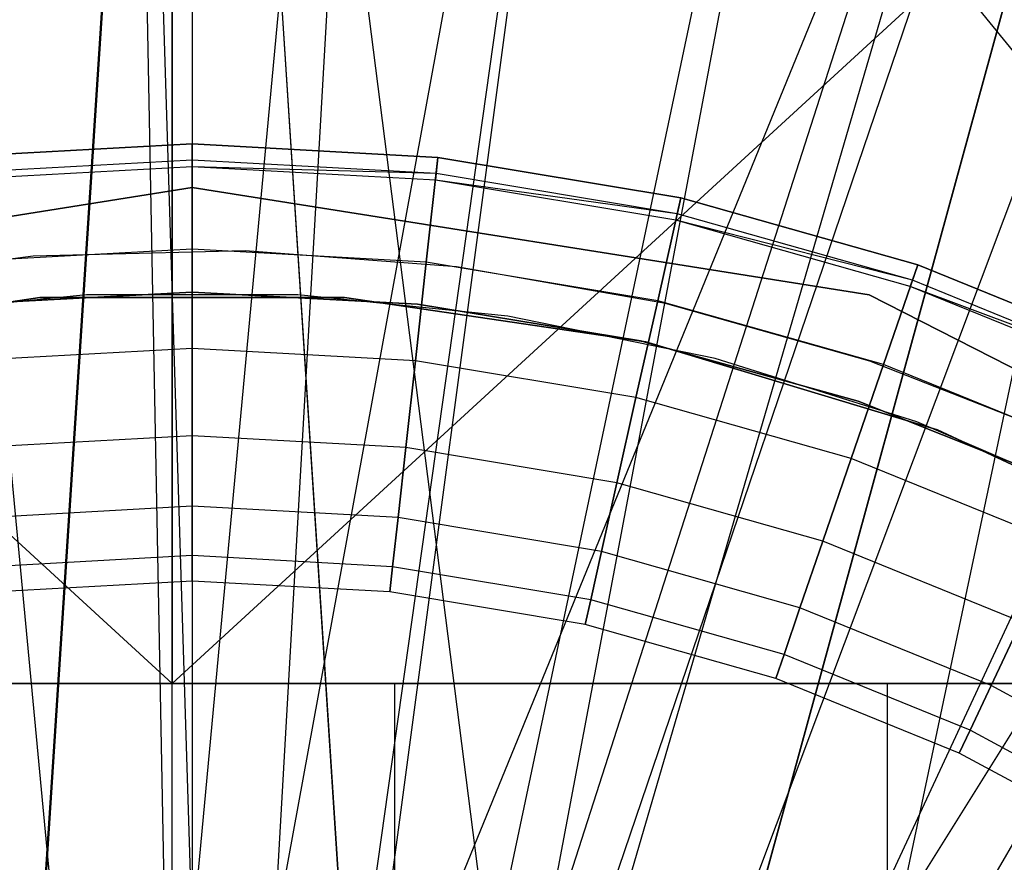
# Model space of a CAD drawing. Extents: x 0.1 to 20.1, y -10 to 10.
# Tile 64 of 127: x 10.059 to 10.295, y 0.363 to 0.565. Entities that reach past the tile are written whole.
import ezdxf

# ---------------------------------------------------------------- set-up
doc = ezdxf.new("R2010")
doc.units = 0
doc.header["$LTSCALE"] = 2.54
doc.layers.get('0').update_dxf_attribs({"linetype": 'CONTINUOUS'})

# ---------------------------------------------------------------- blocks, each defined once
blk = doc.blocks.new('DROPS_COLOR_E_STL')
at = {"color": 0}
for p, q in [((10.06076, 0.29742, 26.49211), (10.1, 0.9, 26.4923)), ((10.06076, 0.29742, 26.49211), (10.1, 0.9, 26.4923)), ((10.1, 0.9, 18.4923), (10.06099, 0.29745, 18.49249)), ((10.1, 0.9, 18.4923), (10.06099, 0.29745, 18.49249)), ((10.1, 0.9, 26.4923), (10.13901, 0.29745, 26.49211)), ((10.1, 0.9, 26.4923), (10.13901, 0.29745, 26.49211)), ((10.1, 0.9, 26.4923), (10.1, 0.3, 26.4923)), ((10.1, 0.9, 26.4923), (10.1, 0.3, 26.4923)), ((10.1, 0.9, 18.4923), (10.1, 0.3, 18.4923)), ((10.17765, 0.28978, 18.49306), (10.1, 0.9, 18.4923)), ((10.17765, 0.28978, 18.49306), (10.1, 0.9, 18.4923)), ((10.13924, 0.29742, 18.49249), (10.1, 0.9, 18.4923)), ((10.13924, 0.29742, 18.49249), (10.1, 0.9, 18.4923)), ((10.1, 0.9, 18.4923), (10.1, 0.3, 18.4923)), ((10.38536, 0.9, 26.48211), (10.13901, 0.29745, 26.49211)), ((10.38536, 0.9, 26.48211), (10.13901, 0.29745, 26.49211)), ((10.17765, 0.28978, 26.49155), (10.38536, 0.9, 26.48211)), ((10.17765, 0.28978, 26.49155), (10.38536, 0.9, 26.48211)), ((10.17765, 0.28978, 18.49306), (10.38536, 0.9, 18.50249)), ((10.17765, 0.28978, 18.49306), (10.38536, 0.9, 18.50249)), ((10.21467, 0.27722, 18.49395), (10.38536, 0.9, 18.50249)), ((10.21467, 0.27722, 18.49395), (10.38536, 0.9, 18.50249)), ((10.21482, 0.27716, 26.49065), (10.38536, 0.9, 26.48211)), ((10.21482, 0.27716, 26.49065), (10.38536, 0.9, 26.48211)), ((10.25, 0.25981, 26.48949), (10.38536, 0.9, 26.48211)), ((10.25, 0.25981, 26.48949), (10.38536, 0.9, 26.48211)), ((10.25, 0.25981, 18.49511), (10.38536, 0.9, 18.50249)), ((10.25, 0.25981, 18.49511), (10.38536, 0.9, 18.50249)), ((10.08325, 0.88484, 14.69615), (10.1, 0.34589, 15.46608)), ((10.08325, 0.88484, 14.69615), (10.1, 0.34589, 15.46608)), ((10.08325, 0.88484, 14.69615), (10.09345, 0.34582, 15.46608)), ((10.08325, 0.88484, 14.69615), (10.09345, 0.34582, 15.46608)), ((10.15022, 0.88357, 14.69615), (10.1, 0.34589, 15.46608)), ((10.15022, 0.88357, 14.69615), (10.1, 0.34589, 15.46608)), ((10.15022, 0.88357, 14.69615), (10.11963, 0.34533, 15.46608)), ((10.15022, 0.88357, 14.69615), (10.11963, 0.34533, 15.46608)), ((10.01638, 0.88104, 14.69615), (10.06732, 0.34434, 15.46608)), ((10.01638, 0.88104, 14.69615), (10.06732, 0.34434, 15.46608)), ((10.2169, 0.87725, 14.69615), (10.11963, 0.34533, 15.46608)), ((10.2169, 0.87725, 14.69615), (10.11963, 0.34533, 15.46608)), ((10.2169, 0.87725, 14.69615), (10.14169, 0.34336, 15.46608)), ((10.2169, 0.87725, 14.69615), (10.14169, 0.34336, 15.46608)), ((10.14569, 0.34286, 15.46608), (10.2169, 0.87725, 14.69615)), ((10.14569, 0.34286, 15.46608), (10.2169, 0.87725, 14.69615)), ((10.17149, 0.33842, 15.46608), (10.28291, 0.86589, 14.69615)), ((10.17149, 0.33842, 15.46608), (10.28291, 0.86589, 14.69615)), ((10.18278, 0.33584, 15.46608), (10.28291, 0.86589, 14.69615)), ((10.18278, 0.33584, 15.46608), (10.28291, 0.86589, 14.69615)), ((10.18278, 0.33584, 15.46608), (10.34787, 0.84958, 14.69615)), ((10.18278, 0.33584, 15.46608), (10.34787, 0.84958, 14.69615)), ((10.19688, 0.33204, 15.46608), (10.34787, 0.84958, 14.69615)), ((10.19688, 0.33204, 15.46608), (10.34787, 0.84958, 14.69615)), ((10.22171, 0.32376, 15.46608), (10.41141, 0.8284, 14.69615)), ((10.22171, 0.32376, 15.46608), (10.41141, 0.8284, 14.69615)), ((9.65943, 0.8062, 29.58781), (10.0952, 0.4062, 29.56878)), ((9.65943, 0.8062, 29.58781), (10.0952, 0.4062, 29.56878)), ((10.0952, 0.8062, 29.56878), (10.0952, 0.4062, 29.56878)), ((10.0952, 0.8062, 29.56878), (10.0952, 0.4062, 29.56878)), ((10.0952, 0.8062, 29.56878), (10.41949, 0.4062, 29.57931)), ((10.0952, 0.8062, 29.56878), (10.41949, 0.4062, 29.57931)), ((10.53098, 0.8062, 49.54975), (10.0952, 0.4062, 49.56878)), ((10.53098, 0.8062, 49.54975), (10.0952, 0.4062, 49.56878)), ((10.0952, 0.8062, 49.56878), (10.0952, 0.4062, 49.56878)), ((10.0952, 0.8062, 49.56878), (10.0952, 0.4062, 49.56878)), ((10.0952, 0.0062, 33.08849), (10.0952, 0.8062, 33.08849)), ((10.0952, 0.0062, 33.08849), (10.0952, 0.8062, 33.08849)), ((10.0952, 0.0062, 46.04907), (10.0952, 0.8062, 46.04907)), ((10.0952, 0.0062, 46.04907), (10.0952, 0.8062, 46.04907)), ((10.24585, 0.31363, 15.46608), (10.47317, 0.80248, 14.69615)), ((10.24585, 0.31363, 15.46608), (10.47317, 0.80248, 14.69615)), ((10.24585, 0.31363, 15.46608), (10.53279, 0.77195, 14.69615)), ((10.24585, 0.31363, 15.46608), (10.53279, 0.77195, 14.69615)), ((10.26074, 0.30627, 15.46608), (10.53279, 0.77195, 14.69615)), ((10.26074, 0.30627, 15.46608), (10.53279, 0.77195, 14.69615)), ((10.04109, 0.53225, 164.4), (10.1, 0.5355, 164.4)), ((10.1, 0.5355, 164.3), (10.04109, 0.53225, 164.3)), ((10.04109, 0.53225, 164.511), (10.1, 0.5355, 164.511)), ((10.1, 0.5355, 164.3), (10.04109, 0.53225, 164.3)), ((10.04109, 0.53225, 164.511), (10.1, 0.5355, 164.511)), ((10.1, 0.5355, 164.411), (10.04109, 0.53225, 164.411)), ((10.1, 0.5355, 164.411), (10.04109, 0.53225, 164.411)), ((10.04109, 0.53225, 164.4), (10.1, 0.5355, 164.4)), ((10.1, 0.5355, 164.4), (10.15891, 0.53225, 164.4)), ((10.15891, 0.53225, 164.3), (10.1, 0.5355, 164.3)), ((10.1, 0.5355, 164.511), (10.15891, 0.53225, 164.511)), ((10.1, 0.51025, 164.30306), (10.1, 0.5355, 164.3)), ((10.1, 0.51025, 164.30306), (10.1, 0.5355, 164.3)), ((10.15891, 0.53225, 164.3), (10.1, 0.5355, 164.3)), ((10.1, 0.5355, 164.511), (10.1, 0.51025, 164.50793)), ((10.1, 0.5355, 164.511), (10.15891, 0.53225, 164.511)), ((10.1, 0.5355, 164.511), (10.1, 0.51025, 164.50793)), ((10.15891, 0.53225, 164.411), (10.1, 0.5355, 164.411)), ((10.1, 0.53161, 164.40939), (10.1, 0.5355, 164.411)), ((10.15891, 0.53225, 164.411), (10.1, 0.5355, 164.411)), ((10.1, 0.53161, 164.40939), (10.1, 0.5355, 164.411)), ((10.1, 0.5355, 164.4), (10.15891, 0.53225, 164.4)), ((10.1, 0.5355, 164.4), (10.1, 0.53161, 164.40161)), ((10.1, 0.5355, 164.4), (10.1, 0.53161, 164.40161)), ((10.1, 0.53161, 164.40939), (10.04152, 0.52838, 164.40939)), ((10.1, 0.53161, 164.40939), (10.04152, 0.52838, 164.40939)), ((10.1, 0.53161, 164.40161), (10.04152, 0.52838, 164.40161)), ((10.15848, 0.52838, 164.40939), (10.1, 0.53161, 164.40939)), ((10.1, 0.53, 164.40551), (10.1, 0.53161, 164.40939)), ((10.15848, 0.52838, 164.40939), (10.1, 0.53161, 164.40939)), ((10.1, 0.53, 164.40551), (10.1, 0.53161, 164.40939)), ((10.15848, 0.52838, 164.40161), (10.1, 0.53161, 164.40161)), ((10.1, 0.53161, 164.40161), (10.1, 0.53, 164.40551)), ((10.15848, 0.52838, 164.40161), (10.1, 0.53161, 164.40161)), ((10.15613, 0.50716, 164.30306), (10.15891, 0.53225, 164.3)), ((10.15613, 0.50716, 164.30306), (10.15891, 0.53225, 164.3)), ((10.15891, 0.53225, 164.511), (10.15613, 0.50716, 164.50793)), ((10.15891, 0.53225, 164.511), (10.15613, 0.50716, 164.50793)), ((10.15848, 0.52838, 164.40939), (10.15891, 0.53225, 164.411)), ((10.15848, 0.52838, 164.40939), (10.15891, 0.53225, 164.411)), ((10.15891, 0.53225, 164.4), (10.15848, 0.52838, 164.40161)), ((10.15891, 0.53225, 164.4), (10.15848, 0.52838, 164.40161)), ((10.15891, 0.53225, 164.4), (10.2171, 0.52254, 164.4)), ((10.2171, 0.52254, 164.3), (10.15891, 0.53225, 164.3)), ((10.15891, 0.53225, 164.511), (10.2171, 0.52254, 164.511)), ((10.2171, 0.52254, 164.3), (10.15891, 0.53225, 164.3)), ((10.15891, 0.53225, 164.511), (10.2171, 0.52254, 164.511)), ((10.2171, 0.52254, 164.411), (10.15891, 0.53225, 164.411)), ((10.2171, 0.52254, 164.411), (10.15891, 0.53225, 164.411)), ((10.15891, 0.53225, 164.4), (10.2171, 0.52254, 164.4)), ((10.1, 0.53, 164.40551), (10.0417, 0.52678, 164.40551)), ((10.1583, 0.52678, 164.40551), (10.1, 0.53, 164.40551)), ((10.15848, 0.52838, 164.40161), (10.1, 0.53, 164.40551)), ((10.1583, 0.52678, 164.40551), (10.15848, 0.52838, 164.40939)), ((10.1583, 0.52678, 164.40551), (10.15848, 0.52838, 164.40939)), ((10.15848, 0.52838, 164.40161), (10.1583, 0.52678, 164.40551)), ((10.2159, 0.51717, 164.40551), (10.1583, 0.52678, 164.40551)), ((10.21625, 0.51874, 164.40161), (10.1583, 0.52678, 164.40551)), ((10.21625, 0.51874, 164.40939), (10.15848, 0.52838, 164.40939)), ((10.21625, 0.51874, 164.40939), (10.15848, 0.52838, 164.40939)), ((10.21625, 0.51874, 164.40161), (10.15848, 0.52838, 164.40161)), ((10.21625, 0.51874, 164.40161), (10.15848, 0.52838, 164.40161)), ((9.93777, 0.4993, 14.69615), (10.1, 0.525, 14.69615)), ((10.1, 0.525, 14.61615), (9.93777, 0.4993, 14.61615)), ((9.93777, 0.4993, 14.69615), (10.1, 0.525, 14.69615)), ((10.1, 0.525, 14.61615), (9.93777, 0.4993, 14.61615)), ((10.1, 0.525, 14.69615), (10.26223, 0.4993, 14.69615)), ((10.26223, 0.4993, 14.61615), (10.1, 0.525, 14.61615)), ((10.1, 0.525, 14.69615), (10.26223, 0.4993, 14.69615)), ((10.1, 0.525, 14.69615), (10.1, 0.525, 14.61615)), ((10.26223, 0.4993, 14.61615), (10.1, 0.525, 14.61615)), ((10.1, 0.525, 14.69615), (10.1, 0.525, 14.61615)), ((10.21158, 0.4979, 164.30306), (10.2171, 0.52254, 164.3)), ((10.21158, 0.4979, 164.30306), (10.2171, 0.52254, 164.3)), ((10.2171, 0.52254, 164.511), (10.21158, 0.4979, 164.50793)), ((10.2171, 0.52254, 164.511), (10.21158, 0.4979, 164.50793)), ((10.21625, 0.51874, 164.40939), (10.2171, 0.52254, 164.411)), ((10.21625, 0.51874, 164.40939), (10.2171, 0.52254, 164.411)), ((10.2171, 0.52254, 164.4), (10.21625, 0.51874, 164.40161)), ((10.2171, 0.52254, 164.4), (10.21625, 0.51874, 164.40161)), ((10.2171, 0.52254, 164.4), (10.27388, 0.50649, 164.4)), ((10.27388, 0.50649, 164.3), (10.2171, 0.52254, 164.3)), ((10.2171, 0.52254, 164.511), (10.27388, 0.50649, 164.511)), ((10.27388, 0.50649, 164.3), (10.2171, 0.52254, 164.3)), ((10.2171, 0.52254, 164.511), (10.27388, 0.50649, 164.511)), ((10.27388, 0.50649, 164.411), (10.2171, 0.52254, 164.411)), ((10.27388, 0.50649, 164.411), (10.2171, 0.52254, 164.411)), ((10.2171, 0.52254, 164.4), (10.27388, 0.50649, 164.4)), ((10.2159, 0.51717, 164.40551), (10.21625, 0.51874, 164.40939)), ((10.2159, 0.51717, 164.40551), (10.21625, 0.51874, 164.40939)), ((10.21625, 0.51874, 164.40161), (10.2159, 0.51717, 164.40551)), ((10.27209, 0.50128, 164.40551), (10.2159, 0.51717, 164.40551)), ((10.27261, 0.50281, 164.40161), (10.2159, 0.51717, 164.40551)), ((10.27261, 0.50281, 164.40939), (10.21625, 0.51874, 164.40939)), ((10.27261, 0.50281, 164.40939), (10.21625, 0.51874, 164.40939)), ((10.27261, 0.50281, 164.40161), (10.21625, 0.51874, 164.40161)), ((10.27261, 0.50281, 164.40161), (10.21625, 0.51874, 164.40161)), ((10.1, 0.51025, 164.30306), (10.04387, 0.50716, 164.30306)), ((10.1, 0.51025, 164.30306), (10.04387, 0.50716, 164.30306)), ((10.1, 0.51025, 164.50793), (10.04387, 0.50716, 164.50793)), ((10.1, 0.51025, 164.50793), (10.04387, 0.50716, 164.50793)), ((10.11271, 0.50984, 14.69615), (10.06189, 0.50857, 14.69615)), ((10.11271, 0.50984, 14.61615), (10.06189, 0.50857, 14.61615)), ((10.11271, 0.50984, 14.69615), (10.06189, 0.50857, 14.69615)), ((10.11271, 0.50984, 14.61615), (10.06189, 0.50857, 14.61615)), ((10.15613, 0.50716, 164.30306), (10.1, 0.51025, 164.30306)), ((10.1, 0.48647, 164.31208), (10.1, 0.51025, 164.30306)), ((10.1, 0.48647, 164.31208), (10.1, 0.51025, 164.30306)), ((10.15613, 0.50716, 164.30306), (10.1, 0.51025, 164.30306)), ((10.1, 0.51025, 164.50793), (10.1, 0.48647, 164.49891)), ((10.15613, 0.50716, 164.50793), (10.1, 0.51025, 164.50793)), ((10.1, 0.51025, 164.50793), (10.1, 0.48647, 164.49891)), ((10.15613, 0.50716, 164.50793), (10.1, 0.51025, 164.50793)), ((10.16341, 0.50604, 14.69615), (10.11271, 0.50984, 14.69615)), ((10.16341, 0.50604, 14.61615), (10.11271, 0.50984, 14.61615)), ((10.11271, 0.50984, 14.61615), (10.11271, 0.50984, 14.69615)), ((10.16341, 0.50604, 14.69615), (10.11271, 0.50984, 14.69615)), ((10.11271, 0.50984, 14.61615), (10.11271, 0.50984, 14.69615)), ((10.16341, 0.50604, 14.61615), (10.11271, 0.50984, 14.61615)), ((10.06189, 0.50857, 14.69615), (10.01144, 0.50225, 14.69615)), ((10.06189, 0.50857, 14.61615), (10.01144, 0.50225, 14.61615)), ((10.06189, 0.50857, 14.69615), (10.01144, 0.50225, 14.69615)), ((10.06189, 0.50857, 14.61615), (10.01144, 0.50225, 14.61615)), ((10.06189, 0.50857, 14.61615), (10.06189, 0.50857, 14.69615)), ((10.06189, 0.50857, 14.61615), (10.06189, 0.50857, 14.69615)), ((10.15352, 0.48352, 164.31208), (10.15613, 0.50716, 164.30306)), ((10.15352, 0.48352, 164.31208), (10.15613, 0.50716, 164.30306)), ((10.15613, 0.50716, 164.50793), (10.15352, 0.48352, 164.49891)), ((10.15613, 0.50716, 164.50793), (10.15352, 0.48352, 164.49891)), ((10.21158, 0.4979, 164.30306), (10.15613, 0.50716, 164.30306)), ((10.21158, 0.4979, 164.30306), (10.15613, 0.50716, 164.30306)), ((10.21158, 0.4979, 164.50793), (10.15613, 0.50716, 164.50793)), ((10.21158, 0.4979, 164.50793), (10.15613, 0.50716, 164.50793)), ((10.21348, 0.49721, 14.69615), (10.16341, 0.50604, 14.69615)), ((10.21348, 0.49721, 14.61615), (10.16341, 0.50604, 14.61615)), ((10.16341, 0.50604, 14.61615), (10.16341, 0.50604, 14.69615)), ((10.21348, 0.49721, 14.69615), (10.16341, 0.50604, 14.69615)), ((10.16341, 0.50604, 14.61615), (10.16341, 0.50604, 14.69615)), ((10.21348, 0.49721, 14.61615), (10.16341, 0.50604, 14.61615)), ((10.26568, 0.48261, 164.30306), (10.27388, 0.50649, 164.3)), ((10.26568, 0.48261, 164.30306), (10.27388, 0.50649, 164.3)), ((10.27388, 0.50649, 164.511), (10.26568, 0.48261, 164.50793)), ((10.27388, 0.50649, 164.511), (10.26568, 0.48261, 164.50793)), ((10.27261, 0.50281, 164.40939), (10.27388, 0.50649, 164.411)), ((10.27261, 0.50281, 164.40939), (10.27388, 0.50649, 164.411)), ((10.27388, 0.50649, 164.4), (10.27261, 0.50281, 164.40161)), ((10.27388, 0.50649, 164.4), (10.27261, 0.50281, 164.40161)), ((10.27388, 0.50649, 164.4), (10.32854, 0.48428, 164.4)), ((10.32854, 0.48428, 164.3), (10.27388, 0.50649, 164.3)), ((10.27388, 0.50649, 164.511), (10.32854, 0.48428, 164.511)), ((10.32854, 0.48428, 164.3), (10.27388, 0.50649, 164.3)), ((10.27388, 0.50649, 164.511), (10.32854, 0.48428, 164.511)), ((10.32854, 0.48428, 164.411), (10.27388, 0.50649, 164.411)), ((10.32854, 0.48428, 164.411), (10.27388, 0.50649, 164.411)), ((10.27388, 0.50649, 164.4), (10.32854, 0.48428, 164.4)), ((10.27209, 0.50128, 164.40551), (10.27261, 0.50281, 164.40939)), ((10.27209, 0.50128, 164.40551), (10.27261, 0.50281, 164.40939)), ((10.27261, 0.50281, 164.40161), (10.27209, 0.50128, 164.40551)), ((10.32688, 0.48077, 164.40939), (10.27261, 0.50281, 164.40939)), ((10.32688, 0.48077, 164.40939), (10.27261, 0.50281, 164.40939)), ((10.32688, 0.48077, 164.40161), (10.27261, 0.50281, 164.40161)), ((10.32688, 0.48077, 164.40161), (10.27261, 0.50281, 164.40161)), ((10.32619, 0.47931, 164.40551), (10.27209, 0.50128, 164.40551)), ((10.32688, 0.48077, 164.40161), (10.27209, 0.50128, 164.40551)), ((9.99128, 0.48804, 13.34871), (10.0635, 0.49867, 13.34871)), ((10.0635, 0.49867, 13.29872), (9.99128, 0.48804, 13.29872)), ((9.99128, 0.48804, 13.34871), (10.0635, 0.49867, 13.34871)), ((10.0635, 0.49867, 13.29872), (9.99128, 0.48804, 13.29872)), ((10.07467, 0.49936, 14.61615), (10.02429, 0.49423, 14.61615)), ((10.07467, 0.49936, 14.06615), (10.02429, 0.49423, 14.06615)), ((10.07467, 0.49936, 14.61615), (10.02429, 0.49423, 14.61615)), ((10.07467, 0.49936, 14.06615), (10.02429, 0.49423, 14.06615)), ((10.1, 0.5, 29.5168), (10.04594, 0.49707, 29.5168)), ((10.04594, 0.49707, 26.5168), (10.1, 0.5, 26.5168)), ((10.1, 0.5, 29.5168), (10.04594, 0.49707, 29.5168)), ((10.04594, 0.49707, 26.5168), (10.1, 0.5, 26.5168)), ((10.1, 0.5, 18.47915), (10.04594, 0.49707, 18.47915)), ((10.04594, 0.49707, 15.47915), (10.1, 0.5, 15.47915)), ((10.1, 0.5, 18.47915), (10.04594, 0.49707, 18.47915)), ((10.04594, 0.49707, 15.47915), (10.1, 0.5, 15.47915)), ((10.0635, 0.49867, 13.34871), (10.1365, 0.49867, 13.34871)), ((10.1365, 0.49867, 13.29872), (10.0635, 0.49867, 13.29872)), ((10.0635, 0.49867, 13.34871), (10.1365, 0.49867, 13.34871)), ((10.0635, 0.49867, 13.34871), (10.0635, 0.49867, 13.29872)), ((10.1365, 0.49867, 13.29872), (10.0635, 0.49867, 13.29872)), ((10.0635, 0.49867, 13.34871), (10.0635, 0.49867, 13.29872)), ((10.12532, 0.49936, 14.61615), (10.07467, 0.49936, 14.61615)), ((10.12532, 0.49936, 14.06615), (10.07467, 0.49936, 14.06615)), ((10.07467, 0.49936, 14.06615), (10.07467, 0.49936, 14.61615)), ((10.12532, 0.49936, 14.61615), (10.07467, 0.49936, 14.61615)), ((10.07467, 0.49936, 14.06615), (10.07467, 0.49936, 14.61615)), ((10.12532, 0.49936, 14.06615), (10.07467, 0.49936, 14.06615)), ((10.15406, 0.49707, 29.5168), (10.1, 0.5, 29.5168)), ((10.1, 0.5, 26.5168), (10.15406, 0.49707, 26.5168)), ((10.1, 0.5, 26.5168), (10.15406, 0.49707, 26.5168)), ((10.1, 0.5, 29.5168), (10.1, 0.5, 26.5168)), ((10.15406, 0.49707, 29.5168), (10.1, 0.5, 29.5168)), ((10.1, 0.5, 29.5168), (10.1, 0.5, 26.5168)), ((10.15406, 0.49707, 18.47915), (10.1, 0.5, 18.47915)), ((10.1, 0.5, 15.47915), (10.15406, 0.49707, 15.47915)), ((10.1, 0.5, 15.47915), (10.15406, 0.49707, 15.47915)), ((10.1, 0.5, 18.47915), (10.1, 0.5, 15.47915)), ((10.15406, 0.49707, 18.47915), (10.1, 0.5, 18.47915)), ((10.1, 0.5, 18.47915), (10.1, 0.5, 15.47915)), ((10.17571, 0.49423, 14.61615), (10.12532, 0.49936, 14.61615)), ((10.17571, 0.49423, 14.06615), (10.12532, 0.49936, 14.06615)), ((10.12532, 0.49936, 14.06615), (10.12532, 0.49936, 14.61615)), ((10.17571, 0.49423, 14.61615), (10.12532, 0.49936, 14.61615)), ((10.12532, 0.49936, 14.06615), (10.12532, 0.49936, 14.61615)), ((10.17571, 0.49423, 14.06615), (10.12532, 0.49936, 14.06615)), ((10.1365, 0.49867, 13.34871), (10.20872, 0.48804, 13.34871)), ((10.20872, 0.48804, 13.29872), (10.1365, 0.49867, 13.29872)), ((10.1365, 0.49867, 13.34871), (10.20872, 0.48804, 13.34871)), ((10.1365, 0.49867, 13.34871), (10.1365, 0.49867, 13.29872)), ((10.20872, 0.48804, 13.29872), (10.1365, 0.49867, 13.29872)), ((10.1365, 0.49867, 13.34871), (10.1365, 0.49867, 13.29872)), ((10.20638, 0.4747, 164.31208), (10.21158, 0.4979, 164.30306)), ((10.20638, 0.4747, 164.31208), (10.21158, 0.4979, 164.30306)), ((10.21158, 0.4979, 164.50793), (10.20638, 0.4747, 164.49891)), ((10.21158, 0.4979, 164.50793), (10.20638, 0.4747, 164.49891)), ((10.26568, 0.48261, 164.30306), (10.21158, 0.4979, 164.30306)), ((10.26568, 0.48261, 164.30306), (10.21158, 0.4979, 164.30306)), ((10.26568, 0.48261, 164.50793), (10.21158, 0.4979, 164.50793)), ((10.26568, 0.48261, 164.50793), (10.21158, 0.4979, 164.50793)), ((10.26223, 0.4993, 14.69615), (10.40859, 0.42473, 14.69615)), ((10.40859, 0.42473, 14.61615), (10.26223, 0.4993, 14.61615)), ((10.26223, 0.4993, 14.69615), (10.40859, 0.42473, 14.69615)), ((10.26223, 0.4993, 14.69615), (10.26223, 0.4993, 14.61615)), ((10.40859, 0.42473, 14.61615), (10.26223, 0.4993, 14.61615)), ((10.26223, 0.4993, 14.69615), (10.26223, 0.4993, 14.61615)), ((10.20749, 0.48831, 29.5168), (10.15406, 0.49707, 29.5168)), ((10.15406, 0.49707, 26.5168), (10.20749, 0.48831, 26.5168)), ((10.15406, 0.49707, 29.5168), (10.15406, 0.49707, 26.5168)), ((10.20749, 0.48831, 29.5168), (10.15406, 0.49707, 29.5168)), ((10.15406, 0.49707, 26.5168), (10.20749, 0.48831, 26.5168)), ((10.15406, 0.49707, 29.5168), (10.15406, 0.49707, 26.5168)), ((10.20749, 0.48831, 18.47915), (10.15406, 0.49707, 18.47915)), ((10.15406, 0.49707, 15.47915), (10.20749, 0.48831, 15.47915)), ((10.15406, 0.49707, 18.47915), (10.15406, 0.49707, 15.47915)), ((10.20749, 0.48831, 18.47915), (10.15406, 0.49707, 18.47915)), ((10.15406, 0.49707, 15.47915), (10.20749, 0.48831, 15.47915)), ((10.15406, 0.49707, 18.47915), (10.15406, 0.49707, 15.47915)), ((10.26243, 0.48344, 14.69615), (10.21348, 0.49721, 14.69615)), ((10.26243, 0.48344, 14.61615), (10.21348, 0.49721, 14.61615)), ((10.21348, 0.49721, 14.61615), (10.21348, 0.49721, 14.69615)), ((10.26243, 0.48344, 14.69615), (10.21348, 0.49721, 14.69615)), ((10.21348, 0.49721, 14.61615), (10.21348, 0.49721, 14.69615)), ((10.26243, 0.48344, 14.61615), (10.21348, 0.49721, 14.61615)), ((10.22533, 0.48404, 14.61615), (10.17571, 0.49423, 14.61615)), ((10.22533, 0.48404, 14.06615), (10.17571, 0.49423, 14.06615)), ((10.17571, 0.49423, 14.06615), (10.17571, 0.49423, 14.61615)), ((10.22533, 0.48404, 14.61615), (10.17571, 0.49423, 14.61615)), ((10.17571, 0.49423, 14.06615), (10.17571, 0.49423, 14.61615)), ((10.22533, 0.48404, 14.06615), (10.17571, 0.49423, 14.06615)), ((10.1, 0.48647, 164.31208), (10.04648, 0.48352, 164.31208)), ((10.1, 0.48647, 164.31208), (10.04648, 0.48352, 164.31208)), ((10.1, 0.48647, 164.49891), (10.04648, 0.48352, 164.49891)), ((10.1, 0.48647, 164.49891), (10.04648, 0.48352, 164.49891)), ((10.15352, 0.48352, 164.31208), (10.1, 0.48647, 164.31208)), ((10.1, 0.46554, 164.32654), (10.1, 0.48647, 164.31208)), ((10.1, 0.46554, 164.32654), (10.1, 0.48647, 164.31208)), ((10.15352, 0.48352, 164.31208), (10.1, 0.48647, 164.31208)), ((10.1, 0.48647, 164.49891), (10.1, 0.46554, 164.48447)), ((10.15352, 0.48352, 164.49891), (10.1, 0.48647, 164.49891)), ((10.1, 0.48647, 164.49891), (10.1, 0.46554, 164.48447)), ((10.15352, 0.48352, 164.49891), (10.1, 0.48647, 164.49891)), ((10.25965, 0.47383, 29.5168), (10.20749, 0.48831, 29.5168)), ((10.20749, 0.48831, 26.5168), (10.25965, 0.47383, 26.5168)), ((10.20749, 0.48831, 29.5168), (10.20749, 0.48831, 26.5168)), ((10.25965, 0.47383, 29.5168), (10.20749, 0.48831, 29.5168)), ((10.20749, 0.48831, 26.5168), (10.25965, 0.47383, 26.5168)), ((10.20749, 0.48831, 29.5168), (10.20749, 0.48831, 26.5168)), ((10.25965, 0.47383, 18.47915), (10.20749, 0.48831, 18.47915)), ((10.20749, 0.48831, 15.47915), (10.25965, 0.47383, 15.47915)), ((10.20749, 0.48831, 18.47915), (10.20749, 0.48831, 15.47915)), ((10.25965, 0.47383, 18.47915), (10.20749, 0.48831, 18.47915)), ((10.20749, 0.48831, 15.47915), (10.25965, 0.47383, 15.47915)), ((10.20749, 0.48831, 18.47915), (10.20749, 0.48831, 15.47915)), ((10.20872, 0.48804, 13.34871), (10.27861, 0.46701, 13.34871)), ((10.27861, 0.46701, 13.29872), (10.20872, 0.48804, 13.29872)), ((10.20872, 0.48804, 13.34871), (10.27861, 0.46701, 13.34871)), ((10.20872, 0.48804, 13.34871), (10.20872, 0.48804, 13.29872)), ((10.27861, 0.46701, 13.29872), (10.20872, 0.48804, 13.29872)), ((10.20872, 0.48804, 13.34871), (10.20872, 0.48804, 13.29872)), ((10.27365, 0.46888, 14.61615), (10.22533, 0.48404, 14.61615)), ((10.27365, 0.46888, 14.06615), (10.22533, 0.48404, 14.06615)), ((10.22533, 0.48404, 14.06615), (10.22533, 0.48404, 14.61615)), ((10.27365, 0.46888, 14.61615), (10.22533, 0.48404, 14.61615)), ((10.22533, 0.48404, 14.06615), (10.22533, 0.48404, 14.61615)), ((10.27365, 0.46888, 14.06615), (10.22533, 0.48404, 14.06615)), ((10.15121, 0.46272, 164.32654), (10.15352, 0.48352, 164.31208)), ((10.15121, 0.46272, 164.32654), (10.15352, 0.48352, 164.31208)), ((10.15352, 0.48352, 164.49891), (10.15121, 0.46272, 164.48447)), ((10.15352, 0.48352, 164.49891), (10.15121, 0.46272, 164.48447)), ((10.20638, 0.4747, 164.31208), (10.15352, 0.48352, 164.31208)), ((10.20638, 0.4747, 164.31208), (10.15352, 0.48352, 164.31208)), ((10.20638, 0.4747, 164.49891), (10.15352, 0.48352, 164.49891)), ((10.20638, 0.4747, 164.49891), (10.15352, 0.48352, 164.49891)), ((10.25796, 0.46011, 164.31208), (10.26568, 0.48261, 164.30306)), ((10.25796, 0.46011, 164.31208), (10.26568, 0.48261, 164.30306)), ((10.26568, 0.48261, 164.50793), (10.25796, 0.46011, 164.49891)), ((10.26568, 0.48261, 164.50793), (10.25796, 0.46011, 164.49891)), ((10.30976, 0.46487, 14.69615), (10.26243, 0.48344, 14.69615)), ((10.30976, 0.46487, 14.61615), (10.26243, 0.48344, 14.61615)), ((10.26243, 0.48344, 14.61615), (10.26243, 0.48344, 14.69615)), ((10.30976, 0.46487, 14.69615), (10.26243, 0.48344, 14.69615)), ((10.26243, 0.48344, 14.61615), (10.26243, 0.48344, 14.69615)), ((10.30976, 0.46487, 14.61615), (10.26243, 0.48344, 14.61615)), ((10.31776, 0.46145, 164.30306), (10.26568, 0.48261, 164.30306)), ((10.31776, 0.46145, 164.30306), (10.26568, 0.48261, 164.30306)), ((10.31776, 0.46145, 164.50793), (10.26568, 0.48261, 164.50793)), ((10.31776, 0.46145, 164.50793), (10.26568, 0.48261, 164.50793)), ((10.2018, 0.45427, 164.32654), (10.20638, 0.4747, 164.31208)), ((10.2018, 0.45427, 164.32654), (10.20638, 0.4747, 164.31208)), ((10.20638, 0.4747, 164.49891), (10.2018, 0.45427, 164.48447)), ((10.20638, 0.4747, 164.49891), (10.2018, 0.45427, 164.48447)), ((10.25796, 0.46011, 164.31208), (10.20638, 0.4747, 164.31208)), ((10.25796, 0.46011, 164.31208), (10.20638, 0.4747, 164.31208)), ((10.25796, 0.46011, 164.49891), (10.20638, 0.4747, 164.49891)), ((10.25796, 0.46011, 164.49891), (10.20638, 0.4747, 164.49891)), ((10.30994, 0.45379, 29.5168), (10.25965, 0.47383, 29.5168)), ((10.25965, 0.47383, 26.5168), (10.30994, 0.45379, 26.5168)), ((10.25965, 0.47383, 29.5168), (10.25965, 0.47383, 26.5168)), ((10.30994, 0.45379, 29.5168), (10.25965, 0.47383, 29.5168)), ((10.25965, 0.47383, 26.5168), (10.30994, 0.45379, 26.5168)), ((10.25965, 0.47383, 29.5168), (10.25965, 0.47383, 26.5168)), ((10.30994, 0.45379, 18.47915), (10.25965, 0.47383, 18.47915)), ((10.25965, 0.47383, 15.47915), (10.30994, 0.45379, 15.47915)), ((10.25965, 0.47383, 18.47915), (10.25965, 0.47383, 15.47915)), ((10.30994, 0.45379, 18.47915), (10.25965, 0.47383, 18.47915)), ((10.25965, 0.47383, 15.47915), (10.30994, 0.45379, 15.47915)), ((10.25965, 0.47383, 18.47915), (10.25965, 0.47383, 15.47915)), ((10.3202, 0.4489, 14.61615), (10.27365, 0.46888, 14.61615)), ((10.3202, 0.4489, 14.06615), (10.27365, 0.46888, 14.06615)), ((10.27365, 0.46888, 14.06615), (10.27365, 0.46888, 14.61615)), ((10.3202, 0.4489, 14.61615), (10.27365, 0.46888, 14.61615)), ((10.27365, 0.46888, 14.06615), (10.27365, 0.46888, 14.61615)), ((10.3202, 0.4489, 14.06615), (10.27365, 0.46888, 14.06615)), ((10.1, 0.46554, 164.32654), (10.04879, 0.46272, 164.32654)), ((10.1, 0.46554, 164.32654), (10.04879, 0.46272, 164.32654)), ((10.1, 0.46554, 164.48447), (10.04879, 0.46272, 164.48447)), ((10.1, 0.46554, 164.48447), (10.04879, 0.46272, 164.48447)), ((10.15121, 0.46272, 164.32654), (10.1, 0.46554, 164.32654)), ((10.1, 0.44868, 164.34557), (10.1, 0.46554, 164.32654)), ((10.1, 0.44868, 164.34557), (10.1, 0.46554, 164.32654)), ((10.15121, 0.46272, 164.32654), (10.1, 0.46554, 164.32654)), ((10.1, 0.46554, 164.48447), (10.1, 0.44868, 164.46543)), ((10.15121, 0.46272, 164.48447), (10.1, 0.46554, 164.48447)), ((10.1, 0.46554, 164.48447), (10.1, 0.44868, 164.46543)), ((10.15121, 0.46272, 164.48447), (10.1, 0.46554, 164.48447)), ((10.27861, 0.46701, 13.34871), (10.34471, 0.43602, 13.34871)), ((10.34471, 0.43602, 13.29872), (10.27861, 0.46701, 13.29872)), ((10.27861, 0.46701, 13.34871), (10.34471, 0.43602, 13.34871)), ((10.27861, 0.46701, 13.34871), (10.27861, 0.46701, 13.29872)), ((10.34471, 0.43602, 13.29872), (10.27861, 0.46701, 13.29872)), ((10.27861, 0.46701, 13.34871), (10.27861, 0.46701, 13.29872)), ((10.14936, 0.44595, 164.34557), (10.15121, 0.46272, 164.32654)), ((10.14936, 0.44595, 164.34557), (10.15121, 0.46272, 164.32654)), ((10.15121, 0.46272, 164.48447), (10.14936, 0.44595, 164.46543)), ((10.15121, 0.46272, 164.48447), (10.14936, 0.44595, 164.46543)), ((10.2018, 0.45427, 164.32654), (10.15121, 0.46272, 164.32654)), ((10.2018, 0.45427, 164.32654), (10.15121, 0.46272, 164.32654)), ((10.2018, 0.45427, 164.48447), (10.15121, 0.46272, 164.48447)), ((10.2018, 0.45427, 164.48447), (10.15121, 0.46272, 164.48447)), ((10.25116, 0.44032, 164.32654), (10.25796, 0.46011, 164.31208)), ((10.25116, 0.44032, 164.32654), (10.25796, 0.46011, 164.31208)), ((10.25796, 0.46011, 164.49891), (10.25116, 0.44032, 164.48447)), ((10.25796, 0.46011, 164.49891), (10.25116, 0.44032, 164.48447)), ((10.30761, 0.43994, 164.31208), (10.25796, 0.46011, 164.31208)), ((10.30761, 0.43994, 164.31208), (10.25796, 0.46011, 164.31208)), ((10.30761, 0.43994, 164.49891), (10.25796, 0.46011, 164.49891)), ((10.30761, 0.43994, 164.49891), (10.25796, 0.46011, 164.49891)), ((10.19812, 0.43782, 164.34557), (10.2018, 0.45427, 164.32654)), ((10.19812, 0.43782, 164.34557), (10.2018, 0.45427, 164.32654)), ((10.2018, 0.45427, 164.48447), (10.19812, 0.43782, 164.46543)), ((10.2018, 0.45427, 164.48447), (10.19812, 0.43782, 164.46543)), ((10.25116, 0.44032, 164.32654), (10.2018, 0.45427, 164.32654)), ((10.25116, 0.44032, 164.32654), (10.2018, 0.45427, 164.32654)), ((10.25116, 0.44032, 164.48447), (10.2018, 0.45427, 164.48447)), ((10.25116, 0.44032, 164.48447), (10.2018, 0.45427, 164.48447)), ((10.1, 0.44868, 164.34557), (10.05064, 0.44595, 164.34557)), ((10.1, 0.44868, 164.34557), (10.05064, 0.44595, 164.34557)), ((10.1, 0.44868, 164.46543), (10.05064, 0.44595, 164.46543)), ((10.1, 0.44868, 164.46543), (10.05064, 0.44595, 164.46543)), ((10.14936, 0.44595, 164.34557), (10.1, 0.44868, 164.34557)), ((10.1, 0.43686, 164.36809), (10.1, 0.44868, 164.34557)), ((10.1, 0.43686, 164.36809), (10.1, 0.44868, 164.34557)), ((10.14936, 0.44595, 164.34557), (10.1, 0.44868, 164.34557)), ((10.1, 0.44868, 164.46543), (10.1, 0.43686, 164.44291)), ((10.14936, 0.44595, 164.46543), (10.1, 0.44868, 164.46543)), ((10.1, 0.44868, 164.46543), (10.1, 0.43686, 164.44291)), ((10.14936, 0.44595, 164.46543), (10.1, 0.44868, 164.46543)), ((10.14806, 0.4342, 164.36809), (10.14936, 0.44595, 164.34557)), ((10.14806, 0.4342, 164.36809), (10.14936, 0.44595, 164.34557)), ((10.14936, 0.44595, 164.46543), (10.14806, 0.4342, 164.44291)), ((10.14936, 0.44595, 164.46543), (10.14806, 0.4342, 164.44291)), ((10.19812, 0.43782, 164.34557), (10.14936, 0.44595, 164.34557)), ((10.19812, 0.43782, 164.34557), (10.14936, 0.44595, 164.34557)), ((10.19812, 0.43782, 164.46543), (10.14936, 0.44595, 164.46543)), ((10.19812, 0.43782, 164.46543), (10.14936, 0.44595, 164.46543)), ((10.24568, 0.42436, 164.34557), (10.25116, 0.44032, 164.32654)), ((10.24568, 0.42436, 164.34557), (10.25116, 0.44032, 164.32654)), ((10.25116, 0.44032, 164.48447), (10.24568, 0.42436, 164.46543)), ((10.25116, 0.44032, 164.48447), (10.24568, 0.42436, 164.46543)), ((10.29868, 0.42101, 164.32654), (10.25116, 0.44032, 164.32654)), ((10.29868, 0.42101, 164.32654), (10.25116, 0.44032, 164.32654)), ((10.29868, 0.42101, 164.48447), (10.25116, 0.44032, 164.48447)), ((10.29868, 0.42101, 164.48447), (10.25116, 0.44032, 164.48447)), ((10.1, 0.43686, 164.36809), (10.05194, 0.4342, 164.36809)), ((10.1, 0.43686, 164.36809), (10.05194, 0.4342, 164.36809)), ((10.1, 0.43686, 164.44291), (10.05194, 0.4342, 164.44291)), ((10.1, 0.43686, 164.44291), (10.05194, 0.4342, 164.44291)), ((10.14806, 0.4342, 164.36809), (10.1, 0.43686, 164.36809)), ((10.1, 0.43077, 164.39279), (10.1, 0.43686, 164.36809)), ((10.1, 0.43077, 164.39279), (10.1, 0.43686, 164.36809)), ((10.14806, 0.4342, 164.36809), (10.1, 0.43686, 164.36809)), ((10.1, 0.43686, 164.44291), (10.1, 0.43077, 164.41821)), ((10.14806, 0.4342, 164.44291), (10.1, 0.43686, 164.44291)), ((10.1, 0.43686, 164.44291), (10.1, 0.43077, 164.41821)), ((10.14806, 0.4342, 164.44291), (10.1, 0.43686, 164.44291)), ((10.19553, 0.42628, 164.36809), (10.19812, 0.43782, 164.34557)), ((10.19553, 0.42628, 164.36809), (10.19812, 0.43782, 164.34557)), ((10.19812, 0.43782, 164.46543), (10.19553, 0.42628, 164.44291)), ((10.19812, 0.43782, 164.46543), (10.19553, 0.42628, 164.44291)), ((10.24568, 0.42436, 164.34557), (10.19812, 0.43782, 164.34557)), ((10.24568, 0.42436, 164.34557), (10.19812, 0.43782, 164.34557)), ((10.24568, 0.42436, 164.46543), (10.19812, 0.43782, 164.46543)), ((10.24568, 0.42436, 164.46543), (10.19812, 0.43782, 164.46543)), ((10.14739, 0.42815, 164.39279), (10.14806, 0.4342, 164.36809)), ((10.14739, 0.42815, 164.39279), (10.14806, 0.4342, 164.36809)), ((10.14806, 0.4342, 164.44291), (10.14739, 0.42815, 164.41821)), ((10.14806, 0.4342, 164.44291), (10.14739, 0.42815, 164.41821)), ((10.19553, 0.42628, 164.36809), (10.14806, 0.4342, 164.36809)), ((10.19553, 0.42628, 164.36809), (10.14806, 0.4342, 164.36809)), ((10.19553, 0.42628, 164.44291), (10.14806, 0.4342, 164.44291)), ((10.19553, 0.42628, 164.44291), (10.14806, 0.4342, 164.44291)), ((10.1, 0.43077, 164.39279), (10.05261, 0.42815, 164.39279)), ((10.1, 0.43077, 164.39279), (10.05261, 0.42815, 164.39279)), ((10.1, 0.43077, 164.41821), (10.05261, 0.42815, 164.41821)), ((10.1, 0.43077, 164.41821), (10.05261, 0.42815, 164.41821)), ((10.14739, 0.42815, 164.39279), (10.1, 0.43077, 164.39279)), ((10.1, 0.43077, 164.41821), (10.1, 0.43077, 164.39279)), ((10.14739, 0.42815, 164.41821), (10.1, 0.43077, 164.41821)), ((10.1, 0.43077, 164.41821), (10.1, 0.43077, 164.39279)), ((10.14739, 0.42815, 164.39279), (10.1, 0.43077, 164.39279)), ((10.14739, 0.42815, 164.41821), (10.1, 0.43077, 164.41821)), ((10.1942, 0.42034, 164.39279), (10.14739, 0.42815, 164.39279)), ((10.1942, 0.42034, 164.41821), (10.14739, 0.42815, 164.41821)), ((10.14739, 0.42815, 164.41821), (10.14739, 0.42815, 164.39279)), ((10.1942, 0.42034, 164.39279), (10.14739, 0.42815, 164.39279)), ((10.14739, 0.42815, 164.41821), (10.14739, 0.42815, 164.39279)), ((10.1942, 0.42034, 164.41821), (10.14739, 0.42815, 164.41821)), ((10.1942, 0.42034, 164.39279), (10.19553, 0.42628, 164.36809)), ((10.1942, 0.42034, 164.39279), (10.19553, 0.42628, 164.36809)), ((10.19553, 0.42628, 164.44291), (10.1942, 0.42034, 164.41821)), ((10.19553, 0.42628, 164.44291), (10.1942, 0.42034, 164.41821)), ((10.24185, 0.41319, 164.36809), (10.19553, 0.42628, 164.36809)), ((10.24185, 0.41319, 164.36809), (10.19553, 0.42628, 164.36809)), ((10.24185, 0.41319, 164.44291), (10.19553, 0.42628, 164.44291)), ((10.24185, 0.41319, 164.44291), (10.19553, 0.42628, 164.44291)), ((10.24185, 0.41319, 164.36809), (10.24568, 0.42436, 164.34557)), ((10.24185, 0.41319, 164.36809), (10.24568, 0.42436, 164.34557)), ((10.24568, 0.42436, 164.46543), (10.24185, 0.41319, 164.44291)), ((10.24568, 0.42436, 164.46543), (10.24185, 0.41319, 164.44291)), ((10.29148, 0.40576, 164.34557), (10.24568, 0.42436, 164.34557)), ((10.29148, 0.40576, 164.34557), (10.24568, 0.42436, 164.34557)), ((10.29148, 0.40576, 164.46543), (10.24568, 0.42436, 164.46543)), ((10.29148, 0.40576, 164.46543), (10.24568, 0.42436, 164.46543)), ((10.23987, 0.40743, 164.39279), (10.1942, 0.42034, 164.39279)), ((10.23987, 0.40743, 164.41821), (10.1942, 0.42034, 164.41821)), ((10.1942, 0.42034, 164.41821), (10.1942, 0.42034, 164.39279)), ((10.23987, 0.40743, 164.39279), (10.1942, 0.42034, 164.39279)), ((10.1942, 0.42034, 164.41821), (10.1942, 0.42034, 164.39279)), ((10.23987, 0.40743, 164.41821), (10.1942, 0.42034, 164.41821)), ((10.29148, 0.40576, 164.34557), (10.29868, 0.42101, 164.32654)), ((10.29148, 0.40576, 164.34557), (10.29868, 0.42101, 164.32654)), ((10.29868, 0.42101, 164.48447), (10.29148, 0.40576, 164.46543)), ((10.29868, 0.42101, 164.48447), (10.29148, 0.40576, 164.46543)), ((10.23987, 0.40743, 164.39279), (10.24185, 0.41319, 164.36809)), ((10.23987, 0.40743, 164.39279), (10.24185, 0.41319, 164.36809)), ((10.24185, 0.41319, 164.44291), (10.23987, 0.40743, 164.41821)), ((10.24185, 0.41319, 164.44291), (10.23987, 0.40743, 164.41821)), ((10.28644, 0.39507, 164.36809), (10.24185, 0.41319, 164.36809)), ((10.28644, 0.39507, 164.36809), (10.24185, 0.41319, 164.36809)), ((10.28644, 0.39507, 164.44291), (10.24185, 0.41319, 164.44291)), ((10.28644, 0.39507, 164.44291), (10.24185, 0.41319, 164.44291)), ((10.0952, 0.4062, 29.56878), (9.7702, 0.4062, 29.57935)), ((9.7702, 0.4062, 49.5582), (10.0952, 0.4062, 49.56878)), ((10.0952, 0.4062, 29.56878), (9.7702, 0.4062, 29.57935)), ((9.7702, 0.4062, 49.5582), (10.0952, 0.4062, 49.56878)), ((10.14857, 0.4062, 31.8324), (9.99889, 0.4062, 32.07708)), ((9.99889, 0.4062, 47.06048), (10.14857, 0.4062, 47.30516)), ((9.99889, 0.4062, 47.06048), (10.14857, 0.4062, 47.30516)), ((10.14857, 0.4062, 31.8324), (9.99889, 0.4062, 32.07708)), ((10.41949, 0.4062, 29.57931), (10.0952, 0.4062, 29.56878)), ((10.0952, 0.4062, 49.56878), (10.41949, 0.4062, 49.55825)), ((10.41949, 0.4062, 29.57931), (10.0952, 0.4062, 29.56878)), ((10.0952, 0.4062, 49.56878), (10.41949, 0.4062, 49.55825)), ((10.26664, 0.4062, 31.57099), (10.14857, 0.4062, 31.8324)), ((10.14857, 0.4062, 47.30516), (10.26664, 0.4062, 47.56657)), ((10.14857, 0.0062, 47.30516), (10.14857, 0.4062, 47.30516)), ((10.14857, 0.0062, 47.30516), (10.14857, 0.4062, 47.30516)), ((10.14857, 0.4062, 47.30516), (10.26664, 0.4062, 47.56657)), ((10.14857, 0.0062, 31.8324), (10.14857, 0.4062, 31.8324)), ((10.26664, 0.4062, 31.57099), (10.14857, 0.4062, 31.8324)), ((10.14857, 0.0062, 31.8324), (10.14857, 0.4062, 31.8324)), ((10.28384, 0.38957, 164.39279), (10.23987, 0.40743, 164.39279)), ((10.28384, 0.38957, 164.41821), (10.23987, 0.40743, 164.41821)), ((10.23987, 0.40743, 164.41821), (10.23987, 0.40743, 164.39279)), ((10.28384, 0.38957, 164.39279), (10.23987, 0.40743, 164.39279)), ((10.23987, 0.40743, 164.41821), (10.23987, 0.40743, 164.39279)), ((10.28384, 0.38957, 164.41821), (10.23987, 0.40743, 164.41821)), ((10.35125, 0.4062, 31.29692), (10.26664, 0.4062, 31.57099)), ((10.26664, 0.4062, 47.56657), (10.35125, 0.4062, 47.84064)), ((10.26664, 0.0062, 47.56657), (10.26664, 0.4062, 47.56657)), ((10.26664, 0.0062, 47.56657), (10.26664, 0.4062, 47.56657)), ((10.26664, 0.4062, 47.56657), (10.35125, 0.4062, 47.84064)), ((10.26664, 0.0062, 31.57099), (10.26664, 0.4062, 31.57099)), ((10.35125, 0.4062, 31.29692), (10.26664, 0.4062, 31.57099)), ((10.26664, 0.0062, 31.57099), (10.26664, 0.4062, 31.57099)), ((10.28644, 0.39507, 164.36809), (10.29148, 0.40576, 164.34557)), ((10.28644, 0.39507, 164.36809), (10.29148, 0.40576, 164.34557)), ((10.29148, 0.40576, 164.46543), (10.28644, 0.39507, 164.44291)), ((10.29148, 0.40576, 164.46543), (10.28644, 0.39507, 164.44291)), ((10.33496, 0.38224, 164.34557), (10.29148, 0.40576, 164.34557)), ((10.33496, 0.38224, 164.34557), (10.29148, 0.40576, 164.34557)), ((10.33496, 0.38224, 164.46543), (10.29148, 0.40576, 164.46543)), ((10.33496, 0.38224, 164.46543), (10.29148, 0.40576, 164.46543)), ((10.28384, 0.38957, 164.39279), (10.28644, 0.39507, 164.36809)), ((10.28384, 0.38957, 164.39279), (10.28644, 0.39507, 164.36809)), ((10.28644, 0.39507, 164.44291), (10.28384, 0.38957, 164.41821)), ((10.28644, 0.39507, 164.44291), (10.28384, 0.38957, 164.41821)), ((10.32877, 0.37217, 164.36809), (10.28644, 0.39507, 164.36809)), ((10.32877, 0.37217, 164.36809), (10.28644, 0.39507, 164.36809)), ((10.32877, 0.37217, 164.44291), (10.28644, 0.39507, 164.44291)), ((10.32877, 0.37217, 164.44291), (10.28644, 0.39507, 164.44291)), ((10.32558, 0.36698, 164.39279), (10.28384, 0.38957, 164.39279)), ((10.32558, 0.36698, 164.41821), (10.28384, 0.38957, 164.41821)), ((10.28384, 0.38957, 164.41821), (10.28384, 0.38957, 164.39279)), ((10.32558, 0.36698, 164.39279), (10.28384, 0.38957, 164.39279)), ((10.28384, 0.38957, 164.41821), (10.28384, 0.38957, 164.39279)), ((10.32558, 0.36698, 164.41821), (10.28384, 0.38957, 164.41821))]:
    blk.add_line(p, q, dxfattribs=at)

msp = doc.modelspace()

# ---------------------------------------------------------------- block references
at = {"color": 0}
msp.add_blockref('DROPS_COLOR_E_STL', (0, 0), dxfattribs=at)

doc.saveas('drawing.dxf')
